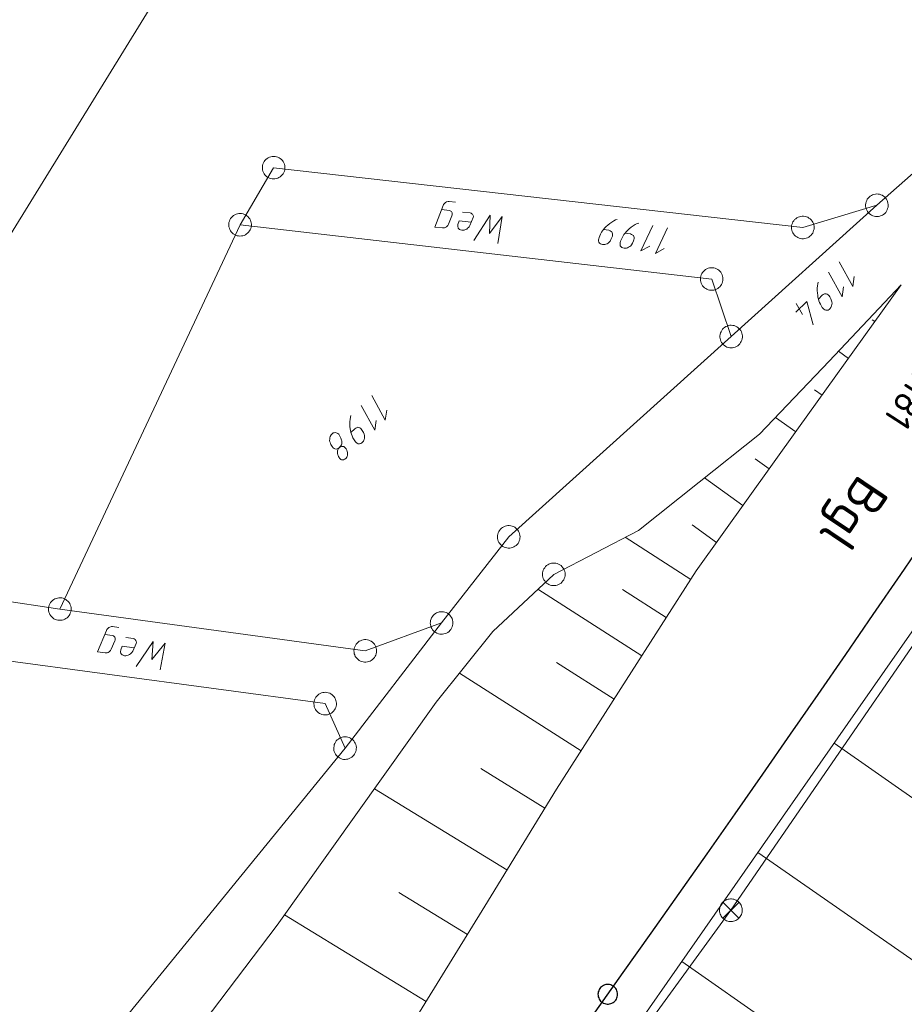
# Model space of a CAD drawing. Header units: metres. Extents: x 3425540 to 3446143, y 5432760 to 5444637.
# Tile 30 of 256: x 3435340 to 3435398, y 5438143 to 5438208. Entities that reach past the tile are written whole.
import ezdxf
from ezdxf.enums import TextEntityAlignment as Align

# ---------------------------------------------------------------- set-up
doc = ezdxf.new("R2010")
doc.units = ezdxf.units.M
for name, color, linetype, lineweight in [('B_Bestand', 9, 'Continuous', 18), ('B_Böschung', 9, 'Continuous', 18), ('B_Flurgrenzen', 9, 'Continuous', 18), ('B_Gleisachse', 9, 'Continuous', 25), ('B_Kilometrierung', 9, 'Continuous', 25)]:
    doc.layers.add(name, color=color, linetype=linetype, lineweight=lineweight)
doc.styles.get("Standard").update_dxf_attribs({"font": 'isocpeur.ttf'})

msp = doc.modelspace()

# ---------------------------------------------------------------- linework, layer by layer
at = {"layer": 'B_Bestand'}
for p, q in [((3435386.79, 5438149.213), (3435404.936, 5438175.632)), ((3435387.329, 5438149.735), (3435386.252, 5438148.692)), ((3435386.268, 5438149.752), (3435387.312, 5438148.675)), ((3435368.062, 5438123.534), (3435386.79, 5438149.213))]:
    msp.add_line(p, q, dxfattribs=at)
for points in [[(3435367.616, 5438195.67), (3435368.137, 5438195.61), (3435368.192, 5438195.59), (3435368.232, 5438195.571), (3435368.271, 5438195.538), (3435368.296, 5438195.507), (3435368.318, 5438195.447), (3435368.324, 5438195.375), (3435368.317, 5438195.319), (3435368.297, 5438195.264), (3435368.076, 5438194.704), (3435368.038, 5438194.623), (3435367.989, 5438194.572), (3435367.942, 5438194.534), (3435367.865, 5438194.486), (3435367.805, 5438194.464), (3435367.762, 5438194.455), (3435367.69, 5438194.449), (3435367.169, 5438194.509), (3435367.717, 5438195.93), (3435367.753, 5438195.997), (3435367.788, 5438196.05), (3435367.837, 5438196.102), (3435367.884, 5438196.139), (3435367.945, 5438196.175), (3435368.049, 5438196.206), (3435368.121, 5438196.212), (3435368.543, 5438196.163)], [(3435369.581, 5438194.831), (3435368.792, 5438194.922), (3435368.709, 5438194.689), (3435368.694, 5438194.562), (3435368.723, 5438194.444), (3435368.761, 5438194.397), (3435368.812, 5438194.349), (3435368.881, 5438194.326), (3435368.964, 5438194.303), (3435369.05, 5438194.307), (3435369.122, 5438194.313), (3435369.211, 5438194.345), (3435369.287, 5438194.38), (3435369.349, 5438194.429), (3435369.398, 5438194.481), (3435369.447, 5438194.532), (3435369.499, 5438194.612), (3435369.717, 5438195.143), (3435369.727, 5438195.228), (3435369.717, 5438195.272), (3435369.696, 5438195.331), (3435369.671, 5438195.363), (3435369.632, 5438195.396), (3435369.579, 5438195.43), (3435369.524, 5438195.451), (3435369.017, 5438195.509)], [(3435371.353, 5438193.429), (3435371.643, 5438195.207), (3435370.787, 5438194.093), (3435370.84, 5438195.299), (3435369.762, 5438193.612)], [(3435345.302, 5438167.493), (3435345.821, 5438167.419), (3435345.875, 5438167.397), (3435345.915, 5438167.377), (3435345.953, 5438167.343), (3435345.978, 5438167.311), (3435345.998, 5438167.251), (3435346.002, 5438167.179), (3435345.994, 5438167.122), (3435345.972, 5438167.068), (3435345.735, 5438166.515), (3435345.695, 5438166.435), (3435345.645, 5438166.385), (3435345.597, 5438166.349), (3435345.519, 5438166.302), (3435345.459, 5438166.282), (3435345.415, 5438166.274), (3435345.342, 5438166.27), (3435344.823, 5438166.344), (3435345.41, 5438167.75), (3435345.448, 5438167.816), (3435345.484, 5438167.868), (3435345.534, 5438167.918), (3435345.582, 5438167.954), (3435345.645, 5438167.988), (3435345.749, 5438168.016), (3435345.821, 5438168.02), (3435346.242, 5438167.96)], [(3435347.244, 5438166.601), (3435346.458, 5438166.713), (3435346.368, 5438166.482), (3435346.35, 5438166.356), (3435346.376, 5438166.238), (3435346.412, 5438166.19), (3435346.462, 5438166.139), (3435346.53, 5438166.115), (3435346.612, 5438166.089), (3435346.699, 5438166.091), (3435346.771, 5438166.095), (3435346.861, 5438166.126), (3435346.937, 5438166.158), (3435347.001, 5438166.206), (3435347.101, 5438166.306), (3435347.155, 5438166.384), (3435347.388, 5438166.909), (3435347.4, 5438166.994), (3435347.392, 5438167.038), (3435347.372, 5438167.098), (3435347.348, 5438167.13), (3435347.31, 5438167.164), (3435347.257, 5438167.2), (3435347.203, 5438167.222), (3435346.698, 5438167.294)], [(3435348.977, 5438165.151), (3435349.315, 5438166.921), (3435348.429, 5438165.83), (3435348.515, 5438167.035), (3435347.391, 5438165.377)], [(3435386.252, 5438148.692), (3435386.309, 5438148.638), (3435386.372, 5438148.591), (3435386.439, 5438148.551), (3435386.511, 5438148.518), (3435386.585, 5438148.492), (3435386.661, 5438148.475), (3435386.739, 5438148.465), (3435386.818, 5438148.464), (3435386.896, 5438148.471), (3435386.973, 5438148.486), (3435387.048, 5438148.509), (3435387.12, 5438148.54), (3435387.189, 5438148.578), (3435387.253, 5438148.623), (3435387.312, 5438148.675), (3435387.366, 5438148.733), (3435387.413, 5438148.795), (3435387.453, 5438148.863), (3435387.486, 5438148.934), (3435387.512, 5438149.008), (3435387.529, 5438149.085), (3435387.539, 5438149.163), (3435387.54, 5438149.241), (3435387.533, 5438149.319), (3435387.518, 5438149.396), (3435387.495, 5438149.471), (3435387.464, 5438149.544), (3435387.426, 5438149.612), (3435387.381, 5438149.676), (3435387.329, 5438149.736), (3435387.271, 5438149.789), (3435387.209, 5438149.836), (3435387.141, 5438149.876), (3435387.07, 5438149.909), (3435386.996, 5438149.935), (3435386.919, 5438149.952), (3435386.841, 5438149.962), (3435386.763, 5438149.963), (3435386.685, 5438149.956), (3435386.608, 5438149.941), (3435386.533, 5438149.918), (3435386.46, 5438149.887), (3435386.392, 5438149.849), (3435386.328, 5438149.804), (3435386.268, 5438149.752), (3435386.215, 5438149.695), (3435386.168, 5438149.632), (3435386.128, 5438149.565), (3435386.094, 5438149.493), (3435386.069, 5438149.419), (3435386.052, 5438149.343), (3435386.042, 5438149.265), (3435386.041, 5438149.186), (3435386.048, 5438149.108), (3435386.063, 5438149.031), (3435386.086, 5438148.956), (3435386.117, 5438148.884), (3435386.155, 5438148.815), (3435386.2, 5438148.751), (3435386.252, 5438148.692)]]:
    msp.add_lwpolyline(points, dxfattribs=at)
at = {"layer": 'B_Böschung'}
for p, q in [((3435396.323, 5438188.242), (3435396.158, 5438188.36)), ((3435394.577, 5438185.802), (3435393.918, 5438186.274)), ((3435392.831, 5438183.362), (3435392.331, 5438183.72)), ((3435391.085, 5438180.923), (3435389.742, 5438181.884)), ((3435389.339, 5438178.483), (3435388.408, 5438179.15)), ((3435387.592, 5438176.044), (3435385.035, 5438177.875)), ((3435385.846, 5438173.605), (3435384.22, 5438174.769)), ((3435384.129, 5438171.145), (3435379.796, 5438173.947)), ((3435380.898, 5438166.09), (3435374.008, 5438170.494)), ((3435382.513, 5438168.618), (3435379.607, 5438170.478)), ((3435379.051, 5438163.201), (3435375.243, 5438165.635)), ((3435376.864, 5438159.779), (3435368.809, 5438164.929)), ((3435393.629, 5438160.28), (3435401.502, 5438154.793)), ((3435374.473, 5438155.989), (3435370.23, 5438158.603)), ((3435371.952, 5438151.881), (3435363.174, 5438157.269)), ((3435388.583, 5438153.042), (3435404.361, 5438142.044)), ((3435369.329, 5438147.61), (3435364.796, 5438150.396)), ((3435366.592, 5438143.158), (3435357.224, 5438148.917)), ((3435383.538, 5438145.804), (3435391.37, 5438140.344))]:
    msp.add_line(p, q, dxfattribs=at)
for points in [[(3435225.043, 5437946.494), (3435236.706, 5437959.201), (3435260.072, 5437986.12), (3435274.255, 5438003.079), (3435292.064, 5438023.291), (3435309.872, 5438043.503), (3435323.105, 5438059.767), (3435331.82, 5438071.899), (3435337.725, 5438080.968), (3435344.822, 5438091.677), (3435350.498, 5438099.495), (3435356.22, 5438107.279), (3435367.567, 5438122.918), (3435373.101, 5438130.837), (3435377.587, 5438137.267), (3435395.202, 5438162.537), (3435400.721, 5438170.466), (3435406.394, 5438178.286), (3435412.475, 5438185.792), (3435418.734, 5438193.15), (3435424.893, 5438200.593), (3435431.427, 5438209.208), (3435436.112, 5438215.559), (3435441.031, 5438223.865)], [(3435398.069, 5438190.682), (3435391.279, 5438181.194), (3435384.488, 5438171.707), (3435379.863, 5438164.471), (3435375.238, 5438157.236), (3435370.484, 5438149.488), (3435361.553, 5438134.961), (3435354.186, 5438123.065), (3435346.561, 5438112.05), (3435329.711, 5438087.663), (3435320.436, 5438074.234), (3435310.158, 5438060.273), (3435304.445, 5438053.094), (3435287.414, 5438032.58), (3435276.297, 5438019.325), (3435239.05, 5437976.256), (3435229.508, 5437965.871), (3435224.121, 5437960.025), (3435218.741, 5437954.173)], [(3435398.069, 5438190.682), (3435393.301, 5438185.619), (3435388.695, 5438180.785), (3435384.679, 5438177.592), (3435380.664, 5438174.399), (3435377.861, 5438172.941), (3435375.057, 5438171.483), (3435371.026, 5438167.684), (3435369.142, 5438165.343), (3435367.258, 5438163.001), (3435356.725, 5438148.217), (3435345.96, 5438133.982), (3435349.578, 5438131.22), (3435346.147, 5438126.558), (3435342.345, 5438129.346), (3435334.719, 5438119.857), (3435325.734, 5438108.704), (3435316.258, 5438096.961), (3435306.238, 5438084.264), (3435285.197, 5438057.504), (3435282.607, 5438054.261), (3435251.104, 5438017.205), (3435239.714, 5438003.576)]]:
    msp.add_lwpolyline(points, dxfattribs=at)
at = {"layer": 'B_Flurgrenzen'}
for p, q in [((3435325.299, 5438171.721), (3435393.618, 5438282.564)), ((3435356.494, 5438198.448), (3435354.271, 5438194.662)), ((3435391.558, 5438194.482), (3435356.494, 5438198.448)), ((3435399.245, 5438198.421), (3435396.465, 5438195.958)), ((3435386.812, 5438187.251), (3435396.465, 5438195.958)), ((3435396.465, 5438195.958), (3435391.558, 5438194.482)), ((3435342.326, 5438169.181), (3435354.271, 5438194.662)), ((3435354.271, 5438194.662), (3435385.52, 5438191.066)), ((3435385.52, 5438191.066), (3435386.812, 5438187.251)), ((3435391.529, 5438188.715), (3435391.12, 5438189.444)), ((3435386.812, 5438187.251), (3435372.075, 5438173.97)), ((3435372.075, 5438173.97), (3435367.625, 5438168.259)), ((3435342.326, 5438169.181), (3435325.299, 5438171.721)), ((3435359.908, 5438162.911), (3435298.439, 5438171.24)), ((3435362.564, 5438166.409), (3435342.326, 5438169.181)), ((3435367.625, 5438168.259), (3435361.226, 5438159.96)), ((3435367.625, 5438168.259), (3435362.564, 5438166.409)), ((3435361.226, 5438159.96), (3435359.908, 5438162.911)), ((3435345.82, 5438141.049), (3435361.226, 5438159.96))]:
    msp.add_line(p, q, dxfattribs=at)
for points in [[(3435357.207, 5438198.213), (3435357.231, 5438198.304), (3435357.241, 5438198.394), (3435357.243, 5438198.493), (3435357.23, 5438198.585), (3435357.203, 5438198.674), (3435357.171, 5438198.766), (3435357.13, 5438198.848), (3435357.074, 5438198.922), (3435357.01, 5438198.993), (3435356.935, 5438199.049), (3435356.858, 5438199.099), (3435356.772, 5438199.14), (3435356.683, 5438199.169), (3435356.589, 5438199.188), (3435356.498, 5438199.193), (3435356.404, 5438199.193), (3435356.311, 5438199.174), (3435356.222, 5438199.148), (3435356.139, 5438199.106), (3435356.059, 5438199.052), (3435355.985, 5438198.996), (3435355.92, 5438198.93), (3435355.862, 5438198.85), (3435355.817, 5438198.771), (3435355.782, 5438198.683), (3435355.758, 5438198.592), (3435355.747, 5438198.502), (3435355.746, 5438198.403), (3435355.759, 5438198.311), (3435355.785, 5438198.222), (3435355.817, 5438198.131), (3435355.859, 5438198.048), (3435355.915, 5438197.974), (3435355.979, 5438197.903), (3435356.053, 5438197.847), (3435356.13, 5438197.797), (3435356.216, 5438197.756), (3435356.306, 5438197.727), (3435356.399, 5438197.708), (3435356.491, 5438197.703), (3435356.584, 5438197.703), (3435356.678, 5438197.722), (3435356.767, 5438197.749), (3435356.849, 5438197.79), (3435356.929, 5438197.844), (3435357.004, 5438197.9), (3435357.069, 5438197.966), (3435357.127, 5438198.046), (3435357.171, 5438198.125), (3435357.207, 5438198.213)], [(3435395.73, 5438195.811), (3435395.754, 5438195.719), (3435395.789, 5438195.636), (3435395.836, 5438195.549), (3435395.893, 5438195.476), (3435395.96, 5438195.411), (3435396.033, 5438195.348), (3435396.11, 5438195.297), (3435396.195, 5438195.26), (3435396.286, 5438195.23), (3435396.378, 5438195.218), (3435396.47, 5438195.212), (3435396.565, 5438195.219), (3435396.658, 5438195.238), (3435396.748, 5438195.268), (3435396.83, 5438195.309), (3435396.911, 5438195.355), (3435396.983, 5438195.418), (3435397.048, 5438195.485), (3435397.099, 5438195.561), (3435397.141, 5438195.648), (3435397.179, 5438195.734), (3435397.203, 5438195.823), (3435397.213, 5438195.921), (3435397.213, 5438196.012), (3435397.2, 5438196.106), (3435397.176, 5438196.197), (3435397.141, 5438196.28), (3435397.094, 5438196.367), (3435397.037, 5438196.44), (3435396.97, 5438196.505), (3435396.897, 5438196.569), (3435396.82, 5438196.62), (3435396.735, 5438196.657), (3435396.644, 5438196.687), (3435396.552, 5438196.698), (3435396.46, 5438196.704), (3435396.365, 5438196.697), (3435396.272, 5438196.679), (3435396.182, 5438196.648), (3435396.1, 5438196.608), (3435396.019, 5438196.561), (3435395.947, 5438196.499), (3435395.882, 5438196.432), (3435395.831, 5438196.355), (3435395.789, 5438196.268), (3435395.751, 5438196.183), (3435395.727, 5438196.093), (3435395.717, 5438195.995), (3435395.717, 5438195.905), (3435395.73, 5438195.811)], [(3435354.72, 5438195.262), (3435354.64, 5438195.314), (3435354.559, 5438195.353), (3435354.466, 5438195.386), (3435354.375, 5438195.402), (3435354.281, 5438195.406), (3435354.184, 5438195.405), (3435354.093, 5438195.391), (3435354.005, 5438195.362), (3435353.918, 5438195.324), (3435353.841, 5438195.271), (3435353.769, 5438195.214), (3435353.703, 5438195.145), (3435353.646, 5438195.07), (3435353.599, 5438194.987), (3435353.565, 5438194.902), (3435353.536, 5438194.813), (3435353.524, 5438194.719), (3435353.521, 5438194.625), (3435353.534, 5438194.534), (3435353.56, 5438194.441), (3435353.589, 5438194.353), (3435353.631, 5438194.27), (3435353.689, 5438194.19), (3435353.749, 5438194.122), (3435353.821, 5438194.061), (3435353.901, 5438194.009), (3435353.982, 5438193.97), (3435354.075, 5438193.937), (3435354.166, 5438193.921), (3435354.26, 5438193.918), (3435354.357, 5438193.919), (3435354.448, 5438193.932), (3435354.536, 5438193.962), (3435354.623, 5438194), (3435354.7, 5438194.053), (3435354.772, 5438194.11), (3435354.838, 5438194.178), (3435354.895, 5438194.254), (3435354.942, 5438194.337), (3435354.976, 5438194.422), (3435355.005, 5438194.51), (3435355.017, 5438194.605), (3435355.02, 5438194.698), (3435355.007, 5438194.789), (3435354.981, 5438194.882), (3435354.952, 5438194.971), (3435354.91, 5438195.054), (3435354.852, 5438195.134), (3435354.792, 5438195.201), (3435354.72, 5438195.262)], [(3435378.356, 5438194.355), (3435378.705, 5438194.295), (3435378.786, 5438194.267), (3435378.866, 5438194.225), (3435378.903, 5438194.19), (3435378.935, 5438194.127), (3435378.954, 5438194.066), (3435378.956, 5438193.994), (3435378.942, 5438193.91), (3435378.913, 5438193.829), (3435378.848, 5438193.696), (3435378.785, 5438193.577), (3435378.731, 5438193.515), (3435378.663, 5438193.454), (3435378.584, 5438193.41), (3435378.507, 5438193.38), (3435378.446, 5438193.362), (3435378.388, 5438193.357), (3435378.288, 5438193.36), (3435378.218, 5438193.372), (3435378.15, 5438193.398), (3435378.087, 5438193.451), (3435378.041, 5438193.517), (3435378.025, 5438193.591), (3435378.023, 5438193.664), (3435378.035, 5438193.733), (3435378.063, 5438193.815), (3435378.159, 5438194.043), (3435378.222, 5438194.162), (3435378.281, 5438194.252), (3435378.356, 5438194.355), (3435378.445, 5438194.455), (3435378.531, 5438194.541), (3435378.634, 5438194.638), (3435378.767, 5438194.745), (3435378.898, 5438194.838), (3435379.026, 5438194.917), (3435379.152, 5438194.981), (3435379.259, 5438195.021)], [(3435390.857, 5438194.214), (3435390.896, 5438194.128), (3435390.945, 5438194.052), (3435391.006, 5438193.974), (3435391.074, 5438193.912), (3435391.151, 5438193.859), (3435391.234, 5438193.808), (3435391.318, 5438193.771), (3435391.408, 5438193.749), (3435391.503, 5438193.734), (3435391.596, 5438193.738), (3435391.687, 5438193.748), (3435391.779, 5438193.771), (3435391.868, 5438193.804), (3435391.952, 5438193.849), (3435392.026, 5438193.903), (3435392.098, 5438193.962), (3435392.159, 5438194.036), (3435392.211, 5438194.113), (3435392.249, 5438194.197), (3435392.276, 5438194.29), (3435392.299, 5438194.38), (3435392.308, 5438194.472), (3435392.301, 5438194.571), (3435392.286, 5438194.66), (3435392.258, 5438194.751), (3435392.219, 5438194.837), (3435392.171, 5438194.913), (3435392.109, 5438194.991), (3435392.041, 5438195.053), (3435391.964, 5438195.106), (3435391.881, 5438195.157), (3435391.798, 5438195.194), (3435391.707, 5438195.216), (3435391.613, 5438195.231), (3435391.519, 5438195.227), (3435391.428, 5438195.217), (3435391.336, 5438195.194), (3435391.248, 5438195.161), (3435391.164, 5438195.116), (3435391.089, 5438195.062), (3435391.017, 5438195.003), (3435390.957, 5438194.929), (3435390.904, 5438194.852), (3435390.867, 5438194.768), (3435390.839, 5438194.675), (3435390.817, 5438194.585), (3435390.808, 5438194.493), (3435390.814, 5438194.394), (3435390.829, 5438194.305), (3435390.857, 5438194.214)], [(3435379.781, 5438194.113), (3435380.13, 5438194.054), (3435380.212, 5438194.025), (3435380.291, 5438193.983), (3435380.328, 5438193.948), (3435380.361, 5438193.885), (3435380.379, 5438193.825), (3435380.381, 5438193.752), (3435380.367, 5438193.669), (3435380.339, 5438193.587), (3435380.273, 5438193.454), (3435380.21, 5438193.336), (3435380.156, 5438193.273), (3435380.088, 5438193.213), (3435380.009, 5438193.169), (3435379.932, 5438193.138), (3435379.871, 5438193.12), (3435379.813, 5438193.116), (3435379.713, 5438193.118), (3435379.643, 5438193.13), (3435379.576, 5438193.156), (3435379.513, 5438193.21), (3435379.466, 5438193.275), (3435379.45, 5438193.35), (3435379.448, 5438193.422), (3435379.46, 5438193.492), (3435379.488, 5438193.573), (3435379.584, 5438193.801), (3435379.648, 5438193.92), (3435379.706, 5438194.011), (3435379.781, 5438194.113), (3435379.87, 5438194.213), (3435379.956, 5438194.299), (3435380.059, 5438194.396), (3435380.192, 5438194.503), (3435380.323, 5438194.596), (3435380.451, 5438194.675), (3435380.577, 5438194.74), (3435380.685, 5438194.779)], [(3435381.417, 5438193.246), (3435380.831, 5438192.929), (3435381.621, 5438194.62)], [(3435382.381, 5438193.083), (3435381.795, 5438192.765), (3435382.585, 5438194.457)], [(3435384.864, 5438190.702), (3435384.915, 5438190.623), (3435384.974, 5438190.554), (3435385.045, 5438190.485), (3435385.122, 5438190.433), (3435385.205, 5438190.392), (3435385.294, 5438190.353), (3435385.383, 5438190.328), (3435385.476, 5438190.319), (3435385.571, 5438190.318), (3435385.663, 5438190.335), (3435385.751, 5438190.357), (3435385.84, 5438190.393), (3435385.922, 5438190.439), (3435385.999, 5438190.495), (3435386.065, 5438190.558), (3435386.128, 5438190.627), (3435386.178, 5438190.709), (3435386.219, 5438190.792), (3435386.244, 5438190.881), (3435386.259, 5438190.976), (3435386.268, 5438191.069), (3435386.264, 5438191.162), (3435386.244, 5438191.259), (3435386.217, 5438191.345), (3435386.176, 5438191.43), (3435386.125, 5438191.51), (3435386.066, 5438191.579), (3435385.995, 5438191.647), (3435385.918, 5438191.699), (3435385.835, 5438191.741), (3435385.746, 5438191.779), (3435385.658, 5438191.804), (3435385.565, 5438191.814), (3435385.469, 5438191.815), (3435385.378, 5438191.798), (3435385.289, 5438191.775), (3435385.2, 5438191.74), (3435385.118, 5438191.694), (3435385.041, 5438191.638), (3435384.975, 5438191.574), (3435384.912, 5438191.505), (3435384.862, 5438191.424), (3435384.821, 5438191.34), (3435384.796, 5438191.252), (3435384.781, 5438191.156), (3435384.772, 5438191.063), (3435384.776, 5438190.971), (3435384.796, 5438190.874), (3435384.824, 5438190.788), (3435384.864, 5438190.702)], [(3435394.957, 5438191.228), (3435394.866, 5438190.567), (3435393.97, 5438192.205)], [(3435394.254, 5438190.547), (3435394.164, 5438189.887), (3435393.267, 5438191.525)], [(3435392.588, 5438189.741), (3435392.842, 5438189.988), (3435392.913, 5438190.037), (3435392.994, 5438190.076), (3435393.044, 5438190.085), (3435393.114, 5438190.074), (3435393.174, 5438190.053), (3435393.234, 5438190.012), (3435393.293, 5438189.951), (3435393.342, 5438189.88), (3435393.41, 5438189.748), (3435393.468, 5438189.627), (3435393.487, 5438189.547), (3435393.495, 5438189.456), (3435393.484, 5438189.366), (3435393.463, 5438189.286), (3435393.442, 5438189.227), (3435393.411, 5438189.177), (3435393.35, 5438189.098), (3435393.299, 5438189.048), (3435393.238, 5438189.009), (3435393.157, 5438188.991), (3435393.077, 5438188.992), (3435393.008, 5438189.023), (3435392.948, 5438189.064), (3435392.899, 5438189.115), (3435392.85, 5438189.186), (3435392.723, 5438189.398), (3435392.665, 5438189.52), (3435392.626, 5438189.62), (3435392.588, 5438189.741), (3435392.56, 5438189.872), (3435392.542, 5438189.993), (3435392.524, 5438190.133), (3435392.516, 5438190.304), (3435392.519, 5438190.464), (3435392.531, 5438190.614), (3435392.554, 5438190.754), (3435392.585, 5438190.864)], [(3435392.24, 5438188.023), (3435391.823, 5438189.573), (3435391.101, 5438188.873)], [(3435387.004, 5438187.976), (3435386.911, 5438187.994), (3435386.821, 5438188), (3435386.722, 5438187.996), (3435386.631, 5438187.977), (3435386.544, 5438187.945), (3435386.454, 5438187.908), (3435386.375, 5438187.861), (3435386.304, 5438187.801), (3435386.237, 5438187.733), (3435386.186, 5438187.655), (3435386.14, 5438187.575), (3435386.105, 5438187.487), (3435386.081, 5438187.396), (3435386.068, 5438187.301), (3435386.068, 5438187.21), (3435386.074, 5438187.116), (3435386.098, 5438187.024), (3435386.13, 5438186.937), (3435386.176, 5438186.857), (3435386.235, 5438186.78), (3435386.296, 5438186.709), (3435386.365, 5438186.648), (3435386.449, 5438186.596), (3435386.53, 5438186.556), (3435386.62, 5438186.526), (3435386.713, 5438186.507), (3435386.803, 5438186.502), (3435386.902, 5438186.506), (3435386.992, 5438186.525), (3435387.08, 5438186.557), (3435387.17, 5438186.594), (3435387.249, 5438186.64), (3435387.32, 5438186.701), (3435387.387, 5438186.769), (3435387.438, 5438186.847), (3435387.484, 5438186.927), (3435387.519, 5438187.015), (3435387.543, 5438187.106), (3435387.556, 5438187.201), (3435387.556, 5438187.292), (3435387.55, 5438187.385), (3435387.526, 5438187.477), (3435387.494, 5438187.565), (3435387.448, 5438187.645), (3435387.389, 5438187.721), (3435387.328, 5438187.792), (3435387.259, 5438187.854), (3435387.175, 5438187.906), (3435387.094, 5438187.946), (3435387.004, 5438187.976)], [(3435363.986, 5438182.376), (3435363.895, 5438181.715), (3435362.999, 5438183.353)], [(3435363.283, 5438181.695), (3435363.193, 5438181.035), (3435362.296, 5438182.673)], [(3435361.617, 5438180.889), (3435361.871, 5438181.136), (3435361.942, 5438181.185), (3435362.023, 5438181.224), (3435362.073, 5438181.233), (3435362.143, 5438181.222), (3435362.203, 5438181.201), (3435362.263, 5438181.16), (3435362.322, 5438181.099), (3435362.371, 5438181.028), (3435362.439, 5438180.896), (3435362.497, 5438180.775), (3435362.516, 5438180.695), (3435362.524, 5438180.604), (3435362.513, 5438180.514), (3435362.492, 5438180.434), (3435362.471, 5438180.375), (3435362.44, 5438180.325), (3435362.379, 5438180.246), (3435362.328, 5438180.196), (3435362.267, 5438180.157), (3435362.186, 5438180.139), (3435362.106, 5438180.14), (3435362.037, 5438180.171), (3435361.977, 5438180.212), (3435361.928, 5438180.263), (3435361.879, 5438180.334), (3435361.752, 5438180.546), (3435361.694, 5438180.668), (3435361.655, 5438180.768), (3435361.617, 5438180.889), (3435361.589, 5438181.02), (3435361.571, 5438181.141), (3435361.553, 5438181.281), (3435361.545, 5438181.452), (3435361.548, 5438181.612), (3435361.56, 5438181.762), (3435361.583, 5438181.902), (3435361.614, 5438182.012)], [(3435360.849, 5438179.889), (3435360.91, 5438179.928), (3435360.951, 5438179.947), (3435361.011, 5438179.967), (3435361.091, 5438179.965), (3435361.141, 5438179.955), (3435361.191, 5438179.924), (3435361.24, 5438179.873), (3435361.289, 5438179.802), (3435361.338, 5438179.711), (3435361.367, 5438179.64), (3435361.385, 5438179.56), (3435361.394, 5438179.449), (3435361.383, 5438179.379), (3435361.361, 5438179.3), (3435361.341, 5438179.26), (3435361.289, 5438179.19), (3435361.249, 5438179.151), (3435361.188, 5438179.112), (3435361.117, 5438179.083), (3435361.067, 5438179.074), (3435360.997, 5438179.085), (3435360.957, 5438179.105), (3435360.898, 5438179.146), (3435360.868, 5438179.177), (3435360.829, 5438179.238), (3435360.8, 5438179.288), (3435360.771, 5438179.359), (3435360.752, 5438179.419), (3435360.733, 5438179.5), (3435360.724, 5438179.55), (3435360.725, 5438179.61), (3435360.736, 5438179.68), (3435360.757, 5438179.74), (3435360.798, 5438179.82), (3435360.849, 5438179.889), (3435360.89, 5438179.928), (3435360.941, 5438179.998), (3435360.983, 5438180.077), (3435361.004, 5438180.137), (3435361.015, 5438180.207), (3435361.016, 5438180.267), (3435361.007, 5438180.338), (3435360.998, 5438180.388), (3435360.978, 5438180.448), (3435360.949, 5438180.519), (3435360.911, 5438180.6), (3435360.852, 5438180.701), (3435360.803, 5438180.772), (3435360.754, 5438180.823), (3435360.704, 5438180.853), (3435360.644, 5438180.874), (3435360.574, 5438180.886), (3435360.504, 5438180.877), (3435360.444, 5438180.858), (3435360.373, 5438180.809), (3435360.311, 5438180.729), (3435360.25, 5438180.63), (3435360.218, 5438180.54), (3435360.207, 5438180.45), (3435360.205, 5438180.35), (3435360.224, 5438180.27), (3435360.253, 5438180.179), (3435360.291, 5438180.098), (3435360.369, 5438179.957), (3435360.438, 5438179.865), (3435360.498, 5438179.824), (3435360.557, 5438179.803), (3435360.627, 5438179.792), (3435360.698, 5438179.801), (3435360.768, 5438179.83), (3435360.849, 5438179.889)], [(3435372.04, 5438173.221), (3435372.134, 5438173.222), (3435372.224, 5438173.236), (3435372.319, 5438173.261), (3435372.404, 5438173.298), (3435372.483, 5438173.348), (3435372.563, 5438173.403), (3435372.631, 5438173.465), (3435372.687, 5438173.539), (3435372.739, 5438173.619), (3435372.772, 5438173.706), (3435372.8, 5438173.794), (3435372.816, 5438173.887), (3435372.821, 5438173.982), (3435372.814, 5438174.077), (3435372.794, 5438174.166), (3435372.769, 5438174.256), (3435372.726, 5438174.341), (3435372.676, 5438174.42), (3435372.614, 5438174.488), (3435372.541, 5438174.551), (3435372.466, 5438174.608), (3435372.386, 5438174.653), (3435372.293, 5438174.687), (3435372.205, 5438174.709), (3435372.111, 5438174.719), (3435372.016, 5438174.718), (3435371.927, 5438174.704), (3435371.831, 5438174.679), (3435371.747, 5438174.642), (3435371.668, 5438174.593), (3435371.588, 5438174.537), (3435371.52, 5438174.475), (3435371.463, 5438174.401), (3435371.412, 5438174.321), (3435371.379, 5438174.234), (3435371.351, 5438174.147), (3435371.334, 5438174.053), (3435371.33, 5438173.958), (3435371.337, 5438173.863), (3435371.357, 5438173.774), (3435371.382, 5438173.684), (3435371.425, 5438173.599), (3435371.475, 5438173.52), (3435371.536, 5438173.452), (3435371.61, 5438173.389), (3435371.684, 5438173.333), (3435371.765, 5438173.287), (3435371.858, 5438173.253), (3435371.946, 5438173.231), (3435372.04, 5438173.221)], [(3435375.807, 5438171.483), (3435375.801, 5438171.577), (3435375.783, 5438171.666), (3435375.754, 5438171.761), (3435375.713, 5438171.843), (3435375.659, 5438171.92), (3435375.6, 5438171.997), (3435375.535, 5438172.062), (3435375.459, 5438172.115), (3435375.376, 5438172.162), (3435375.287, 5438172.192), (3435375.199, 5438172.215), (3435375.104, 5438172.227), (3435375.01, 5438172.227), (3435374.915, 5438172.215), (3435374.827, 5438172.192), (3435374.738, 5438172.162), (3435374.655, 5438172.115), (3435374.579, 5438172.062), (3435374.514, 5438171.997), (3435374.455, 5438171.92), (3435374.401, 5438171.843), (3435374.36, 5438171.761), (3435374.331, 5438171.666), (3435374.313, 5438171.577), (3435374.307, 5438171.483), (3435374.313, 5438171.389), (3435374.331, 5438171.3), (3435374.36, 5438171.205), (3435374.401, 5438171.123), (3435374.455, 5438171.046), (3435374.514, 5438170.969), (3435374.579, 5438170.904), (3435374.655, 5438170.851), (3435374.738, 5438170.804), (3435374.827, 5438170.774), (3435374.915, 5438170.751), (3435375.01, 5438170.739), (3435375.104, 5438170.739), (3435375.199, 5438170.751), (3435375.287, 5438170.774), (3435375.376, 5438170.804), (3435375.459, 5438170.851), (3435375.535, 5438170.904), (3435375.6, 5438170.969), (3435375.659, 5438171.046), (3435375.713, 5438171.123), (3435375.754, 5438171.205), (3435375.783, 5438171.3), (3435375.801, 5438171.389), (3435375.807, 5438171.483)], [(3435343.05, 5438169.376), (3435343.02, 5438169.466), (3435342.98, 5438169.547), (3435342.927, 5438169.63), (3435342.865, 5438169.7), (3435342.794, 5438169.76), (3435342.717, 5438169.818), (3435342.637, 5438169.864), (3435342.549, 5438169.895), (3435342.457, 5438169.92), (3435342.364, 5438169.925), (3435342.272, 5438169.925), (3435342.178, 5438169.911), (3435342.087, 5438169.887), (3435341.998, 5438169.851), (3435341.919, 5438169.805), (3435341.841, 5438169.753), (3435341.774, 5438169.686), (3435341.714, 5438169.615), (3435341.668, 5438169.535), (3435341.631, 5438169.445), (3435341.6, 5438169.357), (3435341.581, 5438169.267), (3435341.577, 5438169.168), (3435341.583, 5438169.078), (3435341.602, 5438168.985), (3435341.633, 5438168.895), (3435341.673, 5438168.814), (3435341.726, 5438168.731), (3435341.788, 5438168.662), (3435341.859, 5438168.602), (3435341.936, 5438168.543), (3435342.016, 5438168.497), (3435342.104, 5438168.466), (3435342.196, 5438168.442), (3435342.289, 5438168.437), (3435342.381, 5438168.437), (3435342.475, 5438168.45), (3435342.566, 5438168.475), (3435342.654, 5438168.511), (3435342.734, 5438168.557), (3435342.811, 5438168.608), (3435342.879, 5438168.675), (3435342.939, 5438168.747), (3435342.985, 5438168.826), (3435343.022, 5438168.916), (3435343.053, 5438169.004), (3435343.071, 5438169.095), (3435343.075, 5438169.194), (3435343.069, 5438169.284), (3435343.05, 5438169.376)], [(3435366.875, 5438168.246), (3435366.883, 5438168.151), (3435366.902, 5438168.063), (3435366.933, 5438167.969), (3435366.976, 5438167.887), (3435367.031, 5438167.811), (3435367.091, 5438167.736), (3435367.157, 5438167.672), (3435367.235, 5438167.62), (3435367.318, 5438167.575), (3435367.408, 5438167.547), (3435367.497, 5438167.525), (3435367.591, 5438167.515), (3435367.686, 5438167.516), (3435367.78, 5438167.53), (3435367.868, 5438167.555), (3435367.956, 5438167.586), (3435368.038, 5438167.635), (3435368.114, 5438167.69), (3435368.178, 5438167.756), (3435368.235, 5438167.833), (3435368.287, 5438167.911), (3435368.327, 5438167.995), (3435368.354, 5438168.09), (3435368.371, 5438168.179), (3435368.375, 5438168.273), (3435368.367, 5438168.367), (3435368.348, 5438168.456), (3435368.317, 5438168.55), (3435368.274, 5438168.632), (3435368.219, 5438168.707), (3435368.159, 5438168.783), (3435368.093, 5438168.847), (3435368.015, 5438168.899), (3435367.931, 5438168.944), (3435367.842, 5438168.972), (3435367.753, 5438168.994), (3435367.658, 5438169.004), (3435367.564, 5438169.002), (3435367.47, 5438168.989), (3435367.382, 5438168.964), (3435367.294, 5438168.933), (3435367.212, 5438168.884), (3435367.136, 5438168.829), (3435367.072, 5438168.763), (3435367.015, 5438168.685), (3435366.963, 5438168.608), (3435366.923, 5438168.524), (3435366.895, 5438168.429), (3435366.879, 5438168.34), (3435366.875, 5438168.246)], [(3435363.309, 5438166.502), (3435363.291, 5438166.595), (3435363.263, 5438166.681), (3435363.222, 5438166.771), (3435363.17, 5438166.848), (3435363.108, 5438166.917), (3435363.04, 5438166.986), (3435362.967, 5438167.043), (3435362.885, 5438167.086), (3435362.797, 5438167.122), (3435362.705, 5438167.141), (3435362.614, 5438167.153), (3435362.519, 5438167.153), (3435362.425, 5438167.142), (3435362.333, 5438167.118), (3435362.248, 5438167.084), (3435362.164, 5438167.044), (3435362.088, 5438166.986), (3435362.018, 5438166.924), (3435361.962, 5438166.852), (3435361.913, 5438166.768), (3435361.869, 5438166.685), (3435361.839, 5438166.598), (3435361.821, 5438166.501), (3435361.814, 5438166.411), (3435361.82, 5438166.316), (3435361.838, 5438166.223), (3435361.866, 5438166.137), (3435361.907, 5438166.047), (3435361.959, 5438165.97), (3435362.021, 5438165.901), (3435362.089, 5438165.832), (3435362.161, 5438165.776), (3435362.244, 5438165.732), (3435362.332, 5438165.696), (3435362.424, 5438165.677), (3435362.514, 5438165.665), (3435362.61, 5438165.665), (3435362.703, 5438165.677), (3435362.796, 5438165.7), (3435362.881, 5438165.734), (3435362.965, 5438165.775), (3435363.041, 5438165.832), (3435363.111, 5438165.894), (3435363.167, 5438165.966), (3435363.216, 5438166.05), (3435363.259, 5438166.133), (3435363.29, 5438166.22), (3435363.308, 5438166.317), (3435363.314, 5438166.407), (3435363.309, 5438166.502)], [(3435359.657, 5438163.618), (3435359.57, 5438163.581), (3435359.492, 5438163.535), (3435359.413, 5438163.475), (3435359.349, 5438163.409), (3435359.294, 5438163.333), (3435359.242, 5438163.252), (3435359.202, 5438163.169), (3435359.178, 5438163.079), (3435359.161, 5438162.985), (3435359.163, 5438162.892), (3435359.17, 5438162.8), (3435359.19, 5438162.707), (3435359.222, 5438162.618), (3435359.265, 5438162.533), (3435359.317, 5438162.457), (3435359.374, 5438162.384), (3435359.446, 5438162.322), (3435359.522, 5438162.267), (3435359.605, 5438162.228), (3435359.697, 5438162.198), (3435359.787, 5438162.173), (3435359.879, 5438162.162), (3435359.978, 5438162.165), (3435360.067, 5438162.178), (3435360.158, 5438162.204), (3435360.245, 5438162.242), (3435360.323, 5438162.288), (3435360.402, 5438162.347), (3435360.466, 5438162.414), (3435360.521, 5438162.49), (3435360.573, 5438162.571), (3435360.613, 5438162.654), (3435360.637, 5438162.744), (3435360.654, 5438162.838), (3435360.652, 5438162.931), (3435360.645, 5438163.022), (3435360.625, 5438163.115), (3435360.593, 5438163.204), (3435360.55, 5438163.29), (3435360.498, 5438163.365), (3435360.441, 5438163.439), (3435360.369, 5438163.501), (3435360.293, 5438163.556), (3435360.21, 5438163.595), (3435360.118, 5438163.625), (3435360.028, 5438163.649), (3435359.936, 5438163.661), (3435359.837, 5438163.657), (3435359.748, 5438163.644), (3435359.657, 5438163.618)], [(3435361.903, 5438160.281), (3435361.857, 5438160.364), (3435361.804, 5438160.436), (3435361.736, 5438160.509), (3435361.664, 5438160.566), (3435361.583, 5438160.613), (3435361.496, 5438160.657), (3435361.41, 5438160.688), (3435361.318, 5438160.703), (3435361.223, 5438160.71), (3435361.13, 5438160.699), (3435361.04, 5438160.682), (3435360.95, 5438160.653), (3435360.864, 5438160.612), (3435360.784, 5438160.561), (3435360.714, 5438160.502), (3435360.647, 5438160.437), (3435360.592, 5438160.359), (3435360.545, 5438160.278), (3435360.515, 5438160.192), (3435360.494, 5438160.097), (3435360.479, 5438160.005), (3435360.477, 5438159.912), (3435360.491, 5438159.814), (3435360.513, 5438159.727), (3435360.548, 5438159.639), (3435360.594, 5438159.556), (3435360.648, 5438159.483), (3435360.715, 5438159.411), (3435360.787, 5438159.354), (3435360.868, 5438159.307), (3435360.955, 5438159.263), (3435361.041, 5438159.232), (3435361.133, 5438159.217), (3435361.228, 5438159.21), (3435361.321, 5438159.221), (3435361.411, 5438159.238), (3435361.502, 5438159.267), (3435361.587, 5438159.308), (3435361.667, 5438159.359), (3435361.737, 5438159.418), (3435361.805, 5438159.483), (3435361.859, 5438159.561), (3435361.906, 5438159.642), (3435361.937, 5438159.728), (3435361.957, 5438159.823), (3435361.972, 5438159.915), (3435361.974, 5438160.008), (3435361.96, 5438160.106), (3435361.938, 5438160.193), (3435361.903, 5438160.281)]]:
    msp.add_lwpolyline(points, dxfattribs=at)
at = {"layer": 'B_Gleisachse'}
msp.add_arc((3433791.876, 5439270.145), 1945.983, 317.195442, 329.322481, dxfattribs=at)
at = {"layer": 'B_Kilometrierung'}
msp.add_lwpolyline([(3435379.285, 5438143.637), (3435379.28, 5438143.719), (3435379.265, 5438143.801), (3435379.239, 5438143.878), (3435379.203, 5438143.949), (3435379.162, 5438144.021), (3435379.111, 5438144.082), (3435379.05, 5438144.139), (3435378.983, 5438144.185), (3435378.911, 5438144.226), (3435378.835, 5438144.256), (3435378.758, 5438144.277), (3435378.676, 5438144.287), (3435378.594, 5438144.287), (3435378.512, 5438144.277), (3435378.435, 5438144.256), (3435378.359, 5438144.226), (3435378.287, 5438144.185), (3435378.22, 5438144.139), (3435378.159, 5438144.082), (3435378.108, 5438144.021), (3435378.067, 5438143.949), (3435378.031, 5438143.878), (3435378.005, 5438143.801), (3435377.99, 5438143.719), (3435377.985, 5438143.637), (3435377.99, 5438143.555), (3435378.005, 5438143.473), (3435378.031, 5438143.396), (3435378.067, 5438143.325), (3435378.108, 5438143.253), (3435378.159, 5438143.192), (3435378.22, 5438143.135), (3435378.287, 5438143.089), (3435378.359, 5438143.048), (3435378.435, 5438143.018), (3435378.512, 5438142.997), (3435378.594, 5438142.987), (3435378.676, 5438142.987), (3435378.758, 5438142.997), (3435378.835, 5438143.018), (3435378.911, 5438143.048), (3435378.983, 5438143.089), (3435379.05, 5438143.135), (3435379.111, 5438143.192), (3435379.162, 5438143.253), (3435379.203, 5438143.325), (3435379.239, 5438143.396), (3435379.265, 5438143.473), (3435379.28, 5438143.555), (3435379.285, 5438143.637)], dxfattribs=at)

# ---------------------------------------------------------------- texts
at = {"layer": 'B_Bestand'}
msp.add_text('Bgl', height=2.5, rotation=236.06321, dxfattribs=at).set_placement((3435394.638, 5438175.672), align=Align.MIDDLE)
at = {"layer": 'B_Flurgrenzen'}
msp.add_text('1181', height=1.8, rotation=237.11217, dxfattribs=at).set_placement((3435398.745, 5438183.092), align=Align.MIDDLE)

doc.saveas('drawing.dxf')
